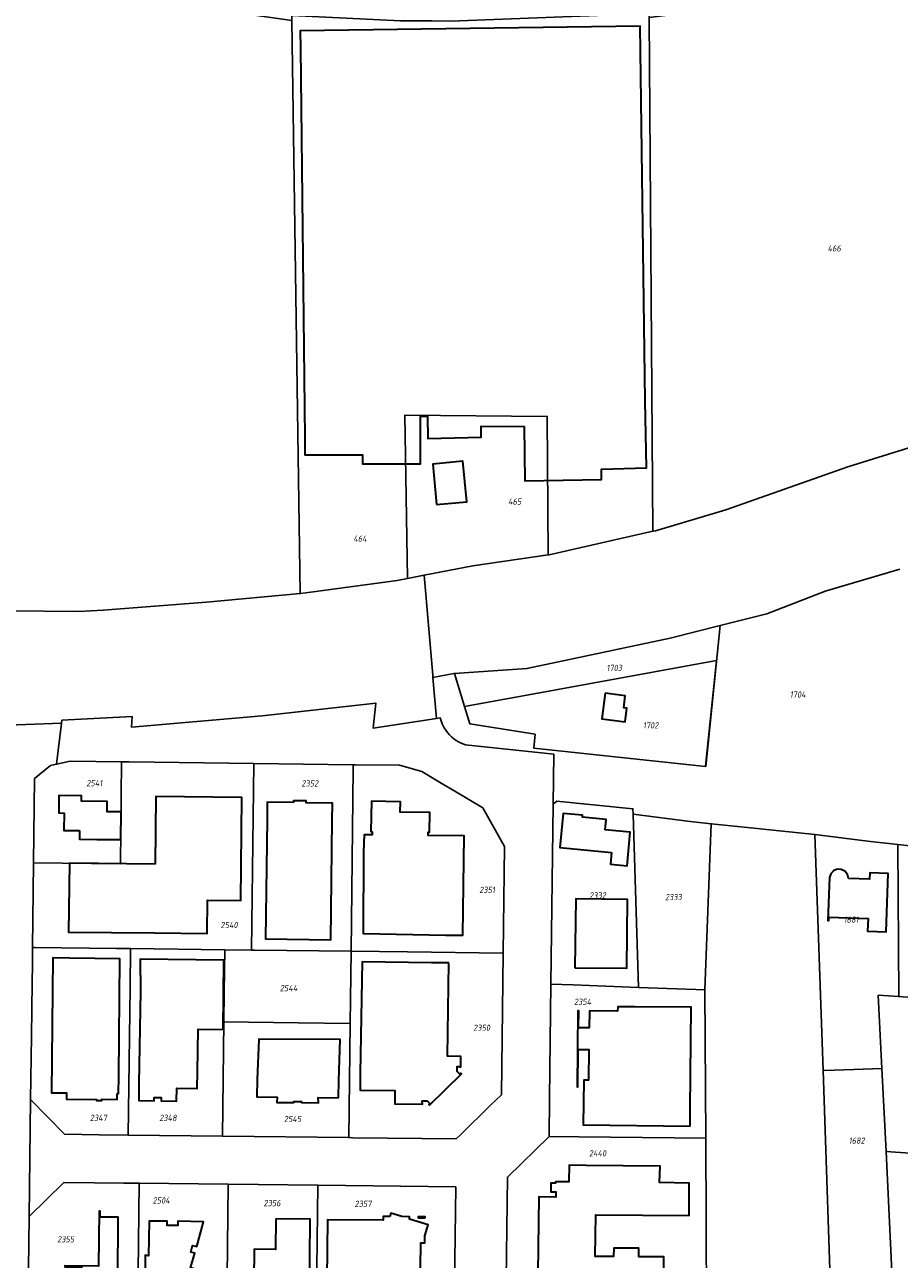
# Model space of a CAD drawing. Extents: x 177930 to 190767, y 381068 to 392034.
# Tile 123 of 256: x 182052 to 182306, y 386232 to 386591. Entities that reach past the tile are written whole.
import ezdxf
from ezdxf.enums import TextEntityAlignment as Align

# ---------------------------------------------------------------- set-up
doc = ezdxf.new("R2010")
doc.units = 0
for name, color, linetype, lineweight in [('B-XX-KG-GRENS_PERCEEL-GV', 150, 'Continuous', 25), ('B-XX-KG-GRENS_PERCEEL-S', 150, 'Continuous', 25), ('B-XX-OG-BEBOUWING-G', 7, 'Continuous', 35)]:
    doc.layers.add(name, color=color, linetype=linetype, lineweight=lineweight)
doc.styles.add('NLCS-ISO', font='NLCS-ISO.ttf', dxfattribs={"height": 1.8})

# ---------------------------------------------------------------- blocks, each defined once
blk = doc.blocks.new('SKG-PERCEELNUMMER-SO')
at = {"layer": 'DefPoints'}
blk.add_point((0, 0), dxfattribs=at)
at = {"style": 'NLCS-ISO', "oblique": 10, "flags": 1}
blk.add_attdef('GEMEENTECODE', text='', height=1.8, dxfattribs=at).set_placement((-0.5, 2.55), align=Align.MIDDLE_RIGHT)
at = {"style": 'NLCS-ISO', "oblique": 10}
blk.add_attdef('PERCEELNUMMER', text='', height=1.8, dxfattribs=at).set_placement((0, 0), align=Align.MIDDLE_CENTER)
at = {"style": 'NLCS-ISO', "oblique": 10, "flags": 1}
blk.add_attdef('SECTIE', text='', height=1.8, dxfattribs=at).set_placement((0.5, 2.5), align=Align.MIDDLE_LEFT)

msp = doc.modelspace()

# ---------------------------------------------------------------- linework, layer by layer
at = {"layer": 'B-XX-KG-GRENS_PERCEEL-GV'}
for points in [[(181882.495, 386481.705), (181880.754, 386471.822), (181947.63, 386459.589), (181945.233, 386427.147), (181961.415, 386424.656), (181997.237, 386421.846), (182037.334, 386420.378), (182067.302, 386420.13), (182074.551, 386420.46), (182104.625, 386422.781), (182131.94, 386425.32), (182129.513, 386592.143), (181911.566, 386623.131), (181906.279, 386623.297), (181904.82, 386622.676), (181903.653, 386621.009), (181901.089, 386592.108), (181891.729, 386534.138)], [(182234.667, 386443.429), (182235.454, 386443.607), (182255.87, 386449.717), (182291.415, 386462.154), (182319.531, 386470.89), (182347.727, 386480.638), (182348.898, 386481.096), (182333.567, 386605.764), (182313.247, 386602.956), (182233.533, 386593.038)], [(182234.667, 386443.429), (182233.533, 386593.038), (182233.525, 386594.128), (182175.769, 386591.898), (182170.294, 386592.011), (182161.169, 386592.035), (182129.492, 386593.573), (182129.513, 386592.143), (182131.94, 386425.32), (182133.549, 386425.47), (182160.164, 386429.106), (182163.173, 386429.702), (182162.432, 386477.278), (182203.882, 386476.855), (182204.174, 386436.56), (182204.484, 386436.604)], [(182168.002, 386430.659), (182182.208, 386433.409), (182204.174, 386436.56), (182203.882, 386476.855), (182162.432, 386477.278), (182163.173, 386429.702)], [(182179.792, 386392.424), (182206.97, 386397.391), (182253.219, 386405.842), (182250.002, 386375.06), (182249.993, 386374.974), (182250.111, 386374.962), (182254.286, 386416), (182239.67, 386412.32), (182206.638, 386405.305), (182197.95, 386403.46), (182176.857, 386402.027)], [(182181.328, 386387.4), (182200.336, 386384.339), (182199.977, 386380.273), (182249.993, 386374.974), (182250.002, 386375.06), (182253.219, 386405.842), (182206.97, 386397.391), (182179.792, 386392.424)], [(182118.407, 386375.809), (182082.083, 386376.282), (182079.893, 386376.311), (182079.587, 386346.635), (182054.228, 386346.883), (182053.958, 386322.303), (182054.502, 386322.296), (182078.352, 386322.008), (182082.481, 386321.965), (182109.932, 386321.639), (182117.748, 386321.533)], [(182060.933, 386375.613), (182059.149, 386375.212), (182054.497, 386371.434), (182054.228, 386346.883), (182079.587, 386346.635), (182079.893, 386376.311), (182064.912, 386376.508)], [(182117.748, 386321.533), (182118.634, 386321.522), (182146.746, 386321.183), (182147.376, 386374.252), (182147.391, 386375.49), (182118.407, 386375.809)], [(182147.391, 386375.49), (182147.376, 386374.252), (182146.746, 386321.183), (182163.189, 386320.981), (182191.012, 386320.639), (182191.446, 386351.659), (182185.072, 386362.954), (182176.917, 386367.791), (182173.02, 386370.103), (182167.299, 386373.497), (182160.827, 386375.343), (182148.046, 386375.483)], [(182211.438, 386311.385), (182230.466, 386310.665), (182228.907, 386361.045), (182228.847, 386362.664), (182206.715, 386364.854), (182205.587, 386363.961), (182204.906, 386311.624)], [(182230.466, 386310.665), (182247.122, 386310.076), (182249.82, 386309.976), (182251.639, 386358.319), (182245.506, 386358.986), (182228.907, 386361.045)], [(182281.878, 386355.123), (182284.227, 386286.435), (182284.551, 386286.446), (182293.163, 386286.745), (182301.394, 386287.02), (182300.3, 386308.443), (182306.283, 386307.994), (182305.994, 386352.282), (182298.044, 386353.173)], [(182305.994, 386352.282), (182306.283, 386307.994), (182367.544, 386303.397), (182370.207, 386345.072), (182346.768, 386347.614), (182331.339, 386349.41), (182321.845, 386350.505)], [(182054.502, 386322.296), (182053.958, 386322.303), (182053.892, 386317.24), (182053.825, 386312.096), (182053.621, 386296.462), (182053.382, 386278.015), (182063.296, 386267.9), (182073.381, 386267.775), (182081.828, 386267.671), (182082.344, 386310.649), (182082.481, 386321.965), (182078.352, 386322.008)], [(182109.247, 386267.352), (182109.667, 386300.624), (182109.776, 386309.257), (182109.932, 386321.639), (182082.481, 386321.965), (182082.344, 386310.649), (182081.828, 386267.671)], [(182109.932, 386321.639), (182109.776, 386309.257), (182109.667, 386300.624), (182131.289, 386300.367), (182146.488, 386300.197), (182146.746, 386321.183), (182118.634, 386321.522), (182117.748, 386321.533)], [(182146.488, 386300.197), (182146.08, 386266.928), (182147.233, 386266.914), (182177.343, 386266.553), (182178.688, 386267.861), (182187.301, 386276.237), (182190.513, 386279.361), (182191.012, 386320.639), (182163.189, 386320.981), (182146.746, 386321.183)], [(182213.037, 386267.202), (182250.042, 386266.803), (182249.82, 386309.976), (182247.122, 386310.076), (182230.466, 386310.665), (182211.438, 386311.385), (182204.906, 386311.624), (182204.539, 386278.423), (182204.43, 386267.296)], [(182364.617, 386258.544), (182367.544, 386303.397), (182306.283, 386307.994), (182300.3, 386308.443), (182301.394, 386287.02), (182302.625, 386262.927)], [(182109.247, 386267.352), (182146.08, 386266.928), (182146.488, 386300.197), (182131.289, 386300.367), (182109.667, 386300.624)], [(182286.899, 386208.289), (182286.947, 386207.432), (182305.095, 386209.283), (182302.625, 386262.927), (182301.394, 386287.02), (182293.163, 386286.745), (182284.551, 386286.446), (182284.227, 386286.435)], [(182204.43, 386267.296), (182192.275, 386255.453), (182191.843, 386218.153), (182250.279, 386217.433), (182250.042, 386266.803), (182213.037, 386267.202)], [(182364.617, 386258.544), (182302.625, 386262.927), (182305.095, 386209.283), (182361.567, 386214.968)], [(182071.996, 386253.793), (182063.064, 386253.894), (182052.948, 386244.012), (182052.7, 386221.172), (182052.588, 386210.895), (182052.405, 386194.021), (182053.293, 386194.01), (182084.321, 386193.65), (182084.334, 386194.826), (182084.409, 386201.724), (182084.981, 386253.648), (182080.531, 386253.698)], [(182084.981, 386253.648), (182084.409, 386201.724), (182084.334, 386194.826), (182084.321, 386193.65), (182110.295, 386193.354), (182110.361, 386199.252), (182110.964, 386253.346)], [(182110.964, 386253.346), (182110.361, 386199.252), (182110.295, 386193.354), (182136.314, 386193.053), (182136.357, 386196.776), (182137.007, 386253.045)], [(182176.615, 386202.586), (182177.208, 386252.579), (182137.007, 386253.045), (182136.357, 386196.776), (182136.314, 386193.053), (182166.5, 386192.699), (182168.498, 386194.652)]]:
    msp.add_lwpolyline(points, close=True, dxfattribs=at)
for points in [[(182319.531, 386470.89), (182291.415, 386462.154), (182255.87, 386449.717), (182235.454, 386443.607), (182234.667, 386443.429), (182204.484, 386436.604), (182204.174, 386436.56), (182182.208, 386433.409), (182168.002, 386430.659), (182170.512, 386401.596), (182170.575, 386400.871), (182176.62, 386402.011), (182176.857, 386402.027), (182197.95, 386403.46), (182206.638, 386405.305), (182239.67, 386412.32), (182254.286, 386416), (182267.87, 386419.42), (182285.147, 386426.141), (182285.525, 386426.241), (182306.611, 386432.408)], [(182306.611, 386432.408), (182285.525, 386426.241), (182285.147, 386426.141), (182267.87, 386419.42), (182254.286, 386416), (182250.111, 386374.962), (182249.993, 386374.974), (182199.977, 386380.273), (182200.336, 386384.339), (182181.328, 386387.4), (182179.792, 386392.424), (182176.857, 386402.027), (182176.62, 386402.011), (182170.575, 386400.871), (182171.604, 386388.954), (182172.696, 386389.12), (182172.847, 386388.561), (182173.048, 386387.953), (182173.285, 386387.359), (182173.556, 386386.78), (182173.861, 386386.218), (182174.316, 386385.497), (182174.827, 386384.814), (182175.389, 386384.173), (182175.999, 386383.577), (182176.654, 386383.031), (182177.349, 386382.538), (182177.984, 386382.153), (182178.643, 386381.812), (182179.324, 386381.517), (182180.023, 386381.268), (182205.776, 386378.504), (182205.587, 386363.961), (182206.715, 386364.854), (182228.847, 386362.664), (182228.907, 386361.045), (182245.506, 386358.986), (182251.639, 386358.319), (182261.204, 386357.28), (182281.878, 386355.123), (182298.044, 386353.173), (182305.994, 386352.282), (182321.845, 386350.505)], [(182041.48, 386386.819), (182062.376, 386387.568), (182062.481, 386388.44), (182082.975, 386389.489), (182082.778, 386386.391), (182120.88, 386389.73), (182153.91, 386393.41), (182153.161, 386386.134), (182171.604, 386388.954), (182170.575, 386400.871), (182170.512, 386401.596), (182168.002, 386430.659), (182163.173, 386429.702), (182160.164, 386429.106), (182133.549, 386425.47), (182131.94, 386425.32), (182104.625, 386422.781), (182074.551, 386420.46), (182067.302, 386420.13), (182037.334, 386420.378)], [(182191.843, 386218.153), (182192.275, 386255.453), (182204.43, 386267.296), (182204.539, 386278.423), (182204.906, 386311.624), (182205.587, 386363.961), (182205.776, 386378.504), (182180.023, 386381.268), (182179.324, 386381.517), (182178.643, 386381.812), (182177.984, 386382.153), (182177.349, 386382.538), (182176.654, 386383.031), (182175.999, 386383.577), (182175.389, 386384.173), (182174.827, 386384.814), (182174.316, 386385.497), (182173.861, 386386.218), (182173.556, 386386.78), (182173.285, 386387.359), (182173.048, 386387.953), (182172.847, 386388.561), (182172.696, 386389.12), (182171.604, 386388.954), (182153.161, 386386.134), (182153.91, 386393.41), (182120.88, 386389.73), (182082.778, 386386.391), (182082.975, 386389.489), (182062.481, 386388.44), (182062.376, 386387.568), (182060.933, 386375.613), (182064.912, 386376.508), (182079.893, 386376.311), (182082.083, 386376.282), (182118.407, 386375.809), (182147.391, 386375.49), (182148.046, 386375.483), (182160.827, 386375.343), (182167.299, 386373.497), (182173.02, 386370.103), (182176.917, 386367.791), (182185.072, 386362.954), (182191.446, 386351.659), (182191.012, 386320.639), (182190.513, 386279.361), (182187.301, 386276.237), (182178.688, 386267.861), (182177.343, 386266.553), (182147.233, 386266.914), (182146.08, 386266.928), (182109.247, 386267.352), (182081.828, 386267.671), (182073.381, 386267.775), (182063.296, 386267.9), (182053.382, 386278.015), (182052.948, 386244.012), (182063.064, 386253.894), (182071.996, 386253.793), (182080.531, 386253.698), (182084.981, 386253.648), (182110.964, 386253.346), (182137.007, 386253.045), (182177.208, 386252.579), (182176.615, 386202.586)], [(182043.093, 386124.571), (182058.096, 386123.465), (182053.293, 386194.01), (182052.405, 386194.021), (182052.588, 386210.895), (182052.7, 386221.172), (182052.948, 386244.012), (182053.382, 386278.015), (182053.621, 386296.462), (182053.825, 386312.096), (182053.892, 386317.24), (182053.958, 386322.303), (182054.228, 386346.883), (182054.497, 386371.434), (182059.149, 386375.212), (182060.933, 386375.613), (182062.376, 386387.568), (182041.48, 386386.819)], [(182286.899, 386208.289), (182284.227, 386286.435), (182281.878, 386355.123), (182261.204, 386357.28), (182251.639, 386358.319), (182249.82, 386309.976), (182250.042, 386266.803), (182250.279, 386217.433)]]:
    msp.add_lwpolyline(points, dxfattribs=at)
at = {"layer": 'B-XX-OG-BEBOUWING-G'}
for points in [[(182166.998, 386476.911), (182168.989, 386476.924), (182169.114, 386470.409), (182184.612, 386470.797), (182184.667, 386473.999), (182197.145, 386473.974), (182197.362, 386458.084), (182219.666, 386458.492), (182219.644, 386461.479), (182232.752, 386461.862), (182232.427, 386481.366), (182230.938, 386590.426), (182131.897, 386589.074), (182131.965, 386584.03), (182133.301, 386470.717), (182133.302, 386465.717), (182150.036, 386465.722), (182150.017, 386463.071), (182150.731, 386463.071), (182158.07, 386463.07), (182166.977, 386463.069)], [(182171.602, 386451.193), (182180.422, 386452.027), (182179.309, 386463.845), (182170.535, 386463.011)], [(182220.766, 386396.319), (182219.792, 386388.804), (182226.555, 386387.928), (182227.073, 386391.924), (182226.169, 386392.041), (182226.625, 386395.56)], [(182067.633, 386356.322), (182067.582, 386353.817), (182072.636, 386353.746), (182079.66, 386353.69), (182079.743, 386361.759), (182075.676, 386361.805), (182075.708, 386364.796), (182068.225, 386364.88), (182068.243, 386366.415), (182061.647, 386366.501), (182061.584, 386361.433), (182063.12, 386361.417), (182063.087, 386356.367)], [(182129.986, 386364.441), (182122.322, 386364.532), (182122.264, 386359.532), (182121.83, 386324.751), (182140.873, 386324.545), (182141.261, 386359.307), (182141.32, 386364.307), (182133.686, 386364.398), (182133.693, 386364.968), (182129.993, 386365.011)], [(182151.95, 386355.063), (182150.513, 386355.098), (182150.39, 386350.1), (182150.261, 386326.371), (182174.3, 386325.907), (182179.3, 386325.845), (182179.658, 386354.741), (182169.167, 386354.871), (182169.179, 386355.817), (182169.584, 386355.812), (182169.656, 386361.578), (182161.078, 386361.684), (182161.115, 386364.681), (182152.704, 386364.887), (182152.485, 386356), (182152.885, 386355.99), (182152.862, 386355.04)], [(182222.612, 386349.883), (182222.322, 386346.492), (182227.116, 386346.001), (182228.066, 386355.825), (182220.742, 386356.55), (182221.038, 386359.535), (182214.141, 386360.217), (182214.195, 386360.765), (182208.513, 386361.327), (182207.528, 386351.376)], [(182291.61, 386342.397), (182291.335, 386343.551), (182290.6, 386344.484), (182289.543, 386345.022), (182288.357, 386345.067), (182287.261, 386344.611), (182286.458, 386343.737), (182286.096, 386342.607), (182285.625, 386330.168), (182285.944, 386330.156), (182285.982, 386331.135), (182297.333, 386330.706), (182297.193, 386326.996), (182302.576, 386326.792), (182303.195, 386343.847), (182297.82, 386344.043), (182297.751, 386342.165)], [(182211.952, 386316.386), (182227.021, 386316.209), (182227.256, 386336.208), (182212.187, 386336.395)], [(182078.619, 386279.791), (182078.969, 386279.787), (182079.035, 386284.786), (182079.355, 386318.935), (182064.818, 386319.195), (182059.818, 386319.243), (182059.445, 386279.981), (182063.842, 386279.932), (182063.814, 386278.132), (182072.6, 386278.022), (182072.588, 386277.739), (182074.145, 386277.73), (182074.137, 386278.08), (182078.596, 386278.022)], [(182101.982, 386286.209), (182102.156, 386298.512), (182109.458, 386298.375), (182109.675, 386318.596), (182085.282, 386318.911), (182085.422, 386309.43), (182084.948, 386282.703), (182084.889, 386277.704), (182089.393, 386277.651), (182089.406, 386278.621), (182091.396, 386278.594), (182091.386, 386277.624), (182095.883, 386277.565), (182095.93, 386281.285), (182101.919, 386281.209)], [(182175.185, 386317.786), (182170.185, 386317.85), (182149.996, 386318.124), (182149.402, 386285.727), (182149.346, 386280.727), (182159.515, 386280.614), (182159.467, 386276.754), (182167.505, 386276.642), (182167.451, 386277.673), (182168.856, 386277.64), (182169.632, 386276.847), (182169.354, 386276.56), (182169.565, 386276.339), (182178.915, 386285.449), (182178.705, 386285.669), (182178.4, 386285.395), (182177.637, 386286.202), (182177.642, 386287.609), (182178.353, 386287.66), (182178.351, 386287.53), (182178.671, 386287.526), (182178.71, 386290.552), (182174.84, 386290.619)], [(182245.491, 386270.269), (182245.549, 386275.269), (182245.76, 386304.868), (182229.413, 386304.965), (182224.414, 386305.043), (182224.393, 386303.713), (182216.164, 386303.84), (182216.087, 386298.848), (182212.977, 386298.886), (182213.037, 386303.865), (182212.837, 386303.868), (182212.57, 386281.665), (182212.783, 386281.667), (182212.918, 386292.599), (182216.028, 386292.563), (182215.923, 386283.628), (182214.544, 386283.644), (182214.388, 386270.628)], [(182143.111, 386278.518), (182143.166, 386283.518), (182143.575, 386295.494), (182119.887, 386295.629), (182119.337, 386283.803), (182119.258, 386278.804), (182125.196, 386278.709), (182125.069, 386277.19), (182130.019, 386277.13), (182130.023, 386277.44), (182132.253, 386277.414), (182132.247, 386277.104), (182137.197, 386277.038), (182137.129, 386278.584)], [(182067.884, 386199.381), (182072.884, 386199.326), (182078.403, 386199.427), (182078.855, 386238.751), (182078.917, 386243.751), (182073.626, 386243.817), (182073.639, 386245.537), (182073.332, 386245.54), (182073.127, 386229.527), (182063.341, 386229.64), (182063.35, 386229.334), (182068.217, 386229.274)], [(182124.781, 386243.255), (182124.69, 386234.381), (182118.523, 386234.444), (182118.152, 386198.267), (182134.388, 386198.1), (182134.849, 386243.152)], [(182158.039, 386243.98), (182156.053, 386244.001), (182156.043, 386242.852), (182139.858, 386243.024), (182139.4, 386200.026), (182166.615, 386199.713), (182167.035, 386236.279), (182168.204, 386236.275), (182168.232, 386238.361), (182169.217, 386241.493), (182163.777, 386243.222), (182163.766, 386243.918), (182161.507, 386243.942), (182158.352, 386244.939)], [(182168.276, 386243.546), (182168.281, 386243.864), (182166.316, 386243.895), (182166.311, 386243.577)]]:
    msp.add_lwpolyline(points, close=True, dxfattribs=at)
for points in [[(182089.454, 386326.522), (182104.829, 386326.37), (182104.927, 386336.045), (182114.573, 386335.969), (182114.896, 386365.966), (182089.848, 386366.204), (182089.651, 386346.537)], [(182089.651, 386346.537), (182064.666, 386346.781), (182064.456, 386326.768), (182089.454, 386326.522)], [(182237.769, 386222.758), (182237.799, 386232.2), (182230.587, 386232.244), (182230.539, 386234.734), (182223.291, 386234.709), (182223.16, 386232.359), (182217.872, 386232.354), (182218.029, 386244.409), (182245.247, 386244.26), (182245.251, 386253.669), (182236.563, 386253.899), (182236.779, 386258.65), (182215.231, 386258.798), (182210.231, 386258.864), (182210.168, 386254.019), (182206.292, 386254.054), (182206.276, 386253.643), (182204.947, 386253.658), (182204.932, 386251.129), (182206.392, 386251.12), (182206.379, 386249.569), (182201.397, 386249.647), (182201.124, 386227.494)], [(182105.527, 386212.482), (182105.707, 386227.457), (182100.001, 386229.052), (182101.178, 386233.295), (182100.032, 386233.614), (182100.584, 386235.546), (182101.76, 386235.22), (182103.766, 386242.459), (182096.254, 386242.564), (182096.226, 386241.356), (182093.152, 386241.395), (182093.153, 386242.575), (182087.877, 386242.637), (182087.757, 386232.488), (182086.76, 386232.75), (182086.52, 386212.709)]]:
    msp.add_lwpolyline(points, dxfattribs=at)

# ---------------------------------------------------------------- block references
at = {"layer": 'B-XX-KG-GRENS_PERCEEL-S'}
for p, values in [((182287.489, 386525.787), {'PERCEELNUMMER': '466'}), ((182194.4, 386452.09), {'PERCEELNUMMER': '465'}), ((182149.344, 386441.302), {'PERCEELNUMMER': '464'}), ((182223.403, 386403.667), {'PERCEELNUMMER': '1703'}), ((182276.849, 386395.915), {'PERCEELNUMMER': '1704'}), ((182234.01, 386386.939), {'PERCEELNUMMER': '1702'}), ((182071.945, 386370.121), {'PERCEELNUMMER': '2541'}), ((182134.716, 386370.037), {'PERCEELNUMMER': '2352'}), ((182186.366, 386339.047), {'PERCEELNUMMER': '2351'}), ((182218.542, 386337.429), {'PERCEELNUMMER': '2332'}), ((182240.631, 386336.948), {'PERCEELNUMMER': '2333'}), ((182111.203, 386328.813), {'PERCEELNUMMER': '2540'}), ((182292.401, 386330.396), {'PERCEELNUMMER': '1681'}), ((182128.531, 386310.434), {'PERCEELNUMMER': '2544'}), ((182214.178, 386306.467), {'PERCEELNUMMER': '2354'}), ((182184.777, 386298.918), {'PERCEELNUMMER': '2350'}), ((182073.133, 386272.696), {'PERCEELNUMMER': '2347'}), ((182093.396, 386272.696), {'PERCEELNUMMER': '2348'}), ((182129.703, 386272.348), {'PERCEELNUMMER': '2545'}), ((182294.029, 386266.051), {'PERCEELNUMMER': '1682'}), ((182218.549, 386262.366), {'PERCEELNUMMER': '2440'}), ((182091.427, 386248.643), {'PERCEELNUMMER': '2504'}), ((182123.712, 386247.853), {'PERCEELNUMMER': '2356'}), ((182150.211, 386247.665), {'PERCEELNUMMER': '2357'}), ((182063.598, 386237.335), {'PERCEELNUMMER': '2355'})]:
    msp.add_blockref('SKG-PERCEELNUMMER-SO', p, dxfattribs=at).add_auto_attribs(values)

doc.saveas('drawing.dxf')
